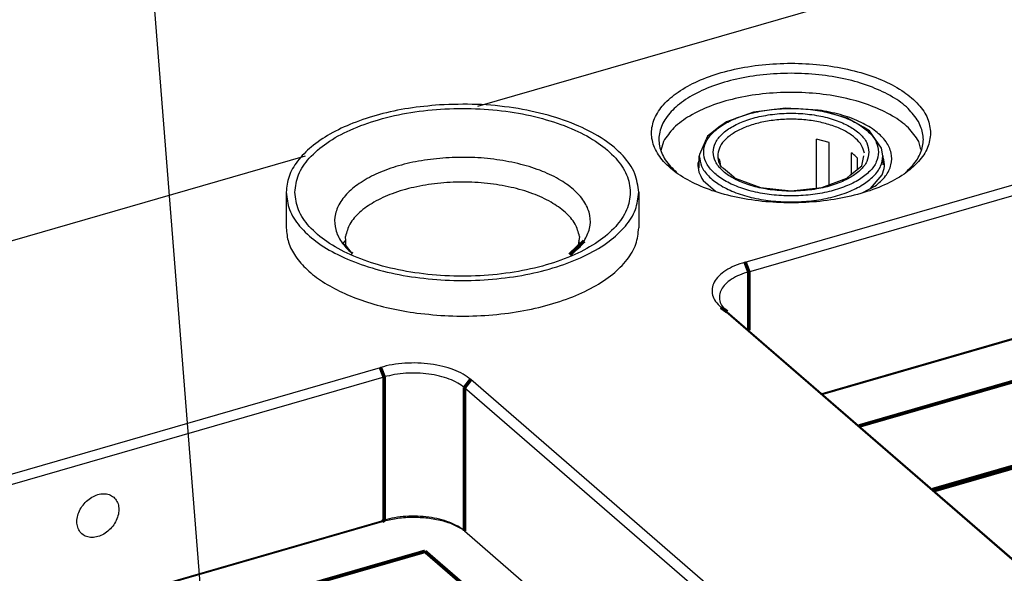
# Model space of a CAD drawing. Header units: inches. Extents: x 0 to 841, y 0 to 594.
# Tile 44 of 84: x 221 to 288, y 376 to 414. Entities that reach past the tile are written whole.
import ezdxf

# ---------------------------------------------------------------- set-up
doc = ezdxf.new("R2010")
doc.units = ezdxf.units.IN
doc.layers.add('1', color=7, linetype='Continuous')
doc.dimstyles.get("Standard").update_dxf_attribs({"dimtxt": 0.18, "dimasz": 0.18, "dimexe": 0.18, "dimexo": 0.0625, "dimgap": 0.09, "dimtad": 0, "dimtih": 1, "dimtoh": 1, "dimdec": 4, "dimzin": 0, "dimdsep": 46, "dimtxsty": 'Standard', "dimcen": 0.09, "dimadec": 0, "dimazin": 0, "dimtfac": 1, "dimtdec": 4, "dimtofl": 0, "dimtmove": 0, "dimatfit": 3, "dimfxl": 1, "dimtolj": 1, "dimtzin": 0, "dimarcsym": 0})

# ---------------------------------------------------------------- blocks, each defined once
blk = doc.blocks.new('E8021-96570_pcb__1', base_point=(83.97, 163.499))
at = {"color": 3, "linetype": 'Continuous', "const_width": 0.25}
for points in [[(277.82, 386.046), (312.063, 395.931)], [(317.063, 391.601), (282.82, 381.716)], [(282.9, 381.647), (317.143, 391.532)], [(214.028, 367.631), (248.271, 377.516)], [(248.271, 377.516), (253.271, 373.186)]]:
    blk.add_lwpolyline(points, dxfattribs=at)
blk = doc.blocks.new('E8021-24170', base_point=(48.856, 135.123))
at = {"color": 7, "linetype": 'Continuous'}
for p, q in [((251.875, 407.817), (367.725, 441.26)), ((270.059, 397.2), (309.03, 408.45)), ((270.309, 396.551), (309.28, 407.801)), ((275.27, 407.518), (275.077, 407.53)), ((264.499, 405.419), (264.333, 404.789)), ((282.032, 404.862), (281.886, 405.419)), ((51.356, 349.932), (240.142, 404.43)), ((279.468, 404.308), (279.443, 404.344)), ((266.943, 404.139), (266.846, 403.919)), ((278.607, 402.209), (279.396, 403.142)), ((267.204, 402.766), (268.048, 402.035)), ((278.083, 401.939), (278.903, 402.362)), ((309.28, 398.058), (275.282, 388.244)), ((309.155, 397.95), (275.345, 388.19)), ((268.412, 394.127), (314.752, 353.995)), ((268.845, 393.819), (315.185, 353.687)), ((206.267, 378.785), (245.238, 390.035)), ((206.517, 378.136), (245.488, 389.386)), ((297.726, 349.08), (251.386, 389.212)), ((297.293, 348.522), (250.953, 388.654)), ((211.491, 369.829), (245.488, 379.643)), ((245.363, 379.535), (211.553, 369.775)), ((250.953, 378.911), (290.73, 344.463))]:
    blk.add_line(p, q, dxfattribs=at)
at = {"color": 3, "linetype": 'Continuous', "const_width": 0.25}
for points in [[(270.059, 397.2), (270.309, 396.551)], [(270.309, 396.551), (270.309, 392.551)], [(268.412, 394.127), (268.845, 393.819)], [(245.238, 390.035), (245.488, 389.386)], [(245.488, 389.386), (245.488, 379.643)], [(251.386, 389.212), (250.953, 388.654)], [(250.953, 388.654), (250.953, 378.911)], [(245.488, 379.643), (245.363, 379.535)]]:
    blk.add_lwpolyline(points, dxfattribs=at)
at = {"color": 7, "linetype": 'Continuous'}
for points, knots in [([(282.692, 405.986), (282.648, 406.324), (282.555, 407.04), (281.862, 408.004), (280.85, 408.857), (279.507, 409.58), (277.905, 410.15), (276.102, 410.544), (274.176, 410.745), (272.208, 410.745), (270.283, 410.544), (268.48, 410.15), (266.877, 409.58), (265.538, 408.857), (264.515, 408.004), (263.853, 407.04), (263.616, 405.986), (263.853, 404.933), (264.515, 403.969), (265.538, 403.116), (266.877, 402.393), (268.48, 401.823), (270.283, 401.429), (272.208, 401.228), (274.176, 401.228), (276.102, 401.429), (277.905, 401.823), (279.507, 402.393), (280.85, 403.116), (281.862, 403.969), (282.555, 404.933), (282.648, 405.648), (282.692, 405.986)], [0, 0, 0, 0, 1.009164, 2.135476, 3.449119, 4.969188, 6.678662, 8.537414, 10.490995, 12.477036, 14.430617, 16.289369, 17.998843, 19.518913, 20.832555, 21.958867, 22.968031, 23.977195, 25.103507, 26.41715, 27.93722, 29.646693, 31.505445, 33.459026, 35.445067, 37.398649, 39.2574, 40.966874, 42.486944, 43.800586, 44.926898, 45.936062, 45.936062, 45.936062, 45.936062]), ([(281.861, 406.764), (281.641, 407.073), (281.164, 407.743), (280.055, 408.508), (278.689, 409.16), (277.076, 409.649), (275.297, 409.963), (273.426, 410.085), (271.545, 410.011), (269.735, 409.744), (268.076, 409.296), (266.637, 408.685), (265.478, 407.935), (264.644, 407.069), (264.184, 406.097), (264.172, 405.074), (264.598, 404.088), (265.119, 403.577), (265.398, 403.303)], [0, 0, 0, 0, 1.130693, 2.453774, 3.97506, 5.66913, 7.490885, 9.383374, 11.283767, 13.128602, 14.858962, 16.426194, 17.799123, 18.974507, 19.991955, 20.944488, 21.954707, 23.118668, 23.118668, 23.118668, 23.118668]), ([(281.886, 405.419), (281.665, 405.738), (281.184, 406.433), (280.042, 407.219), (278.631, 407.886), (276.961, 408.379), (275.122, 408.686), (273.192, 408.789), (271.263, 408.686), (269.424, 408.379), (267.754, 407.886), (266.343, 407.219), (265.201, 406.433), (264.72, 405.738), (264.499, 405.419)], [0, 0, 0, 0, 1.156866, 2.516629, 4.085974, 5.836675, 7.71882, 9.669693, 11.620567, 13.502711, 15.253411, 16.822755, 18.182518, 19.339383, 19.339383, 19.339383, 19.339383]), ([(278.903, 402.362), (279.159, 402.581), (279.633, 402.985), (280.048, 403.796), (280.064, 404.656), (279.667, 405.466), (278.939, 406.173), (277.925, 406.769), (276.676, 407.245), (275.753, 407.424), (275.27, 407.518)], [0, 0, 0, 0, 1.003081, 1.856127, 2.645612, 3.491104, 4.482667, 5.654011, 6.995605, 8.471061, 8.471061, 8.471061, 8.471061]), ([(280.987, 403.303), (281.251, 403.56), (281.745, 404.042), (282.172, 404.952), (282.24, 405.912), (281.989, 406.476), (281.861, 406.764)], [0, 0, 0, 0, 1.097701, 2.05608, 2.950877, 3.883548, 3.883548, 3.883548, 3.883548]), ([(279.396, 403.142), (279.462, 403.334), (279.594, 403.717), (279.51, 404.112), (279.468, 404.308)], [0, 0, 0, 0, 0.599028, 1.188252, 1.188252, 1.188252, 1.188252]), ([(266.846, 403.919), (266.855, 403.719), (266.873, 403.304), (267.091, 402.95), (267.204, 402.766)], [0, 0, 0, 0, 0.589225, 1.225271, 1.225271, 1.225271, 1.225271]), ([(270.059, 397.2), (269.817, 397.122), (269.358, 396.973), (268.753, 396.653), (268.276, 396.283), (267.948, 395.865), (267.788, 395.409), (267.822, 394.94), (268.037, 394.491), (268.281, 394.254), (268.412, 394.127)], [0, 0, 0, 0, 0.761693, 1.445276, 2.043024, 2.559714, 3.018011, 3.459795, 3.933762, 4.475942, 4.475942, 4.475942, 4.475942]), ([(270.309, 396.551), (270.094, 396.481), (269.686, 396.349), (269.148, 396.064), (268.724, 395.735), (268.432, 395.364), (268.29, 394.958), (268.32, 394.542), (268.512, 394.143), (268.729, 393.931), (268.845, 393.819)], [0, 0, 0, 0, 0.67706, 1.28469, 1.816021, 2.275301, 2.682676, 3.075374, 3.496677, 3.978615, 3.978615, 3.978615, 3.978615]), ([(251.386, 389.212), (251.218, 389.338), (250.861, 389.606), (250.209, 389.894), (249.465, 390.125), (248.644, 390.276), (247.78, 390.347), (246.906, 390.331), (246.052, 390.239), (245.505, 390.102), (245.238, 390.035)], [0, 0, 0, 0, 0.626553, 1.337509, 2.122011, 2.962117, 3.835449, 4.717249, 5.582177, 6.406061, 6.406061, 6.406061, 6.406061]), ([(250.953, 388.654), (250.804, 388.766), (250.486, 389.005), (249.907, 389.26), (249.245, 389.465), (248.516, 389.6), (247.748, 389.663), (246.971, 389.648), (246.211, 389.567), (245.725, 389.445), (245.488, 389.386)], [0, 0, 0, 0, 0.556936, 1.188897, 1.886232, 2.632992, 3.409288, 4.19311, 4.961935, 5.694277, 5.694277, 5.694277, 5.694277]), ([(227.083, 381.198), (226.984, 381.265), (226.781, 381.404), (226.394, 381.457), (225.988, 381.395), (225.585, 381.216), (225.218, 380.94), (224.911, 380.586), (224.69, 380.183), (224.572, 379.759), (224.567, 379.347), (224.68, 378.978), (224.907, 378.685), (225.229, 378.502), (225.611, 378.443), (226.018, 378.507), (226.421, 378.684), (226.789, 378.961), (227.095, 379.314), (227.316, 379.718), (227.435, 380.142), (227.438, 380.552), (227.331, 380.928), (227.164, 381.109), (227.083, 381.198)], [0, 0, 0, 0, 0.354993, 0.730116, 1.136867, 1.575451, 2.036864, 2.506503, 2.967915, 3.406499, 3.81325, 4.188374, 4.543366, 4.898359, 5.273482, 5.680233, 6.118817, 6.58023, 7.049869, 7.511281, 7.949865, 8.356617, 8.73174, 9.086732, 9.086732, 9.086732, 9.086732]), ([(250.882, 378.974), (250.649, 379.105), (250.152, 379.386), (249.285, 379.639), (248.325, 379.8), (247.318, 379.836), (246.317, 379.765), (245.676, 379.61), (245.363, 379.535)], [0, 0, 0, 0, 0.799988, 1.707673, 2.692112, 3.713123, 4.72661, 5.689261, 5.689261, 5.689261, 5.689261]), ([(250.953, 378.911), (250.804, 379.023), (250.486, 379.262), (249.907, 379.518), (249.245, 379.722), (248.516, 379.857), (247.748, 379.92), (246.971, 379.906), (246.211, 379.824), (245.725, 379.702), (245.488, 379.643)], [0, 0, 0, 0, 0.556936, 1.188897, 1.886232, 2.632992, 3.409288, 4.19311, 4.961935, 5.694277, 5.694277, 5.694277, 5.694277])]:
    blk.add_open_spline(points, degree=3, knots=knots, dxfattribs=at)
blk = doc.blocks.new('E6978-21791_3', base_point=(238.823, 393.485))
at = {"color": 7, "linetype": 'Continuous'}
for p, q in [((238.823, 401.954), (238.823, 399.529)), ((262.823, 401.954), (262.823, 399.529)), ((242.872, 398.657), (242.855, 398.956)), ((258.791, 398.956), (258.746, 398.657)), ((242.732, 398.483), (242.836, 398.652)), ((242.739, 398.41), (242.732, 398.483)), ((242.934, 398.291), (242.739, 398.41)), ((242.836, 398.652), (242.872, 398.657)), ((242.891, 398.317), (242.872, 398.657)), ((243.335, 397.773), (242.934, 398.291)), ((258.172, 397.723), (258.843, 398.238)), ((258.746, 398.657), (258.662, 398.099)), ((258.858, 398.267), (258.746, 398.657)), ((258.843, 398.238), (258.858, 398.267))]:
    blk.add_line(p, q, dxfattribs=at)
at = {"color": 3, "linetype": 'Continuous', "const_width": 0.25}
for points in [[(259.101, 398.639), (258.116, 397.702)], [(243.335, 397.773), (243.285, 397.808)]]:
    blk.add_lwpolyline(points, dxfattribs=at)
at = {"color": 7, "linetype": 'Continuous'}
for points, knots in [([(249.257, 407.902), (248.553, 407.838), (247.175, 407.712), (245.2, 407.288), (243.401, 406.71), (241.837, 405.978), (240.548, 405.116), (239.588, 404.145), (238.948, 403.082), (238.863, 402.319), (238.823, 401.954)], [0, 0, 0, 0, 2.117744, 4.14777, 6.045569, 7.775691, 9.316479, 10.66672, 11.854701, 12.946154, 12.946154, 12.946154, 12.946154]), ([(239.408, 401.954), (239.461, 401.548), (239.574, 400.688), (240.406, 399.529), (241.622, 398.504), (243.236, 397.635), (245.161, 396.951), (247.327, 396.478), (249.641, 396.236), (252.005, 396.236), (254.32, 396.478), (256.485, 396.951), (258.412, 397.635), (260.021, 398.504), (261.249, 399.529), (262.045, 400.688), (262.329, 401.954), (262.045, 403.219), (261.249, 404.378), (260.021, 405.403), (258.412, 406.272), (256.485, 406.957), (254.32, 407.43), (252.005, 407.672), (249.641, 407.672), (247.327, 407.43), (245.161, 406.957), (243.236, 406.272), (241.622, 405.403), (240.406, 404.378), (239.574, 403.219), (239.461, 402.36), (239.408, 401.954)], [0, 0, 0, 0, 1.21259, 2.565943, 4.144389, 5.970872, 8.02494, 10.258377, 12.605759, 14.992144, 17.339526, 19.572963, 21.62703, 23.453515, 25.031959, 26.385313, 27.597903, 28.810493, 30.163846, 31.742291, 33.568775, 35.622843, 37.85628, 40.203662, 42.590046, 44.937429, 47.170865, 49.224934, 51.051417, 52.629862, 53.983215, 55.195805, 55.195805, 55.195805, 55.195805]), ([(262.823, 401.954), (262.765, 402.388), (262.643, 403.307), (261.74, 404.542), (260.423, 405.63), (258.68, 406.547), (256.604, 407.263), (254.275, 407.743), (251.794, 407.991), (250.106, 407.932), (249.257, 407.902)], [0, 0, 0, 0, 1.295221, 2.744963, 4.440382, 6.404542, 8.612906, 11.010744, 13.524826, 16.071986, 16.071986, 16.071986, 16.071986]), ([(238.823, 401.954), (238.872, 401.554), (238.974, 400.714), (239.74, 399.563), (240.873, 398.53), (242.383, 397.636), (244.2, 396.905), (246.265, 396.362), (248.501, 396.029), (250.823, 395.916), (253.146, 396.029), (255.381, 396.362), (257.446, 396.905), (259.263, 397.636), (260.773, 398.53), (261.906, 399.563), (262.672, 400.714), (262.774, 401.554), (262.823, 401.954)], [0, 0, 0, 0, 1.193036, 2.509542, 4.028007, 5.775519, 7.741097, 9.888551, 12.165415, 14.509336, 16.853257, 19.130121, 21.277577, 23.243157, 24.99067, 26.509136, 27.825644, 29.01868, 29.01868, 29.01868, 29.01868]), ([(238.823, 399.529), (238.856, 399.198), (238.924, 398.51), (239.451, 397.538), (240.249, 396.635), (241.329, 395.817), (242.651, 395.099), (244.187, 394.5), (245.895, 394.022), (247.099, 393.831), (247.717, 393.733)], [0, 0, 0, 0, 0.990428, 2.054388, 3.24523, 4.59017, 6.094434, 7.747238, 9.52655, 11.402525, 11.402525, 11.402525, 11.402525]), ([(247.717, 393.733), (248.438, 393.657), (249.887, 393.504), (252.069, 393.53), (254.208, 393.737), (256.237, 394.137), (258.089, 394.712), (259.703, 395.445), (261.036, 396.313), (262.029, 397.297), (262.694, 398.378), (262.781, 399.157), (262.823, 399.529)], [0, 0, 0, 0, 2.172292, 4.368189, 6.532657, 8.612545, 10.560025, 12.33654, 13.917831, 15.301012, 16.514331, 17.626054, 17.626054, 17.626054, 17.626054])]:
    blk.add_open_spline(points, degree=3, knots=knots, dxfattribs=at)
at = {"color": 3, "linetype": 'Continuous'}
for points, knots in [([(249.687, 404.299), (249.131, 404.247), (248.046, 404.145), (246.501, 403.792), (245.117, 403.307), (243.944, 402.695), (243.023, 401.978), (242.388, 401.171), (242.079, 400.287), (242.144, 399.381), (242.561, 398.513), (243.033, 398.053), (243.285, 397.808)], [0, 0, 0, 0, 1.673045, 3.266698, 4.740053, 6.06232, 7.218553, 8.217995, 9.104486, 9.959037, 10.875838, 11.924587, 11.924587, 11.924587, 11.924587]), ([(259.101, 398.639), (259.25, 398.917), (259.538, 399.455), (259.55, 400.4), (259.186, 401.297), (258.482, 402.113), (257.485, 402.83), (256.23, 403.431), (254.765, 403.897), (253.145, 404.207), (251.432, 404.362), (250.271, 404.32), (249.687, 404.299)], [0, 0, 0, 0, 0.932909, 1.80895, 2.730387, 3.780163, 4.999111, 6.391557, 7.937066, 9.599234, 11.331718, 13.08284, 13.08284, 13.08284, 13.08284]), ([(258.791, 398.956), (258.707, 399.245), (258.528, 399.866), (257.805, 400.653), (256.821, 401.343), (255.565, 401.909), (254.106, 402.332), (252.502, 402.593), (250.823, 402.682), (249.144, 402.593), (247.54, 402.332), (246.081, 401.909), (244.825, 401.343), (243.841, 400.653), (243.118, 399.866), (242.939, 399.245), (242.855, 398.956)], [0, 0, 0, 0, 0.892908, 1.917285, 3.116976, 4.49424, 6.023884, 7.663522, 9.360563, 11.057603, 12.697241, 14.226884, 15.604147, 16.803837, 17.828213, 18.721121, 18.721121, 18.721121, 18.721121])]:
    blk.add_open_spline(points, degree=3, knots=knots, dxfattribs=at)
blk = doc.blocks.new('6960-0041_7', base_point=(266.943, 401.276))
at = {"color": 7, "linetype": 'Continuous'}
for p, q in [((272.818, 407.676), (270.643, 407.404)), ((275.04, 407.539), (272.818, 407.676)), ((277.029, 407.01), (275.04, 407.539)), ((270.643, 407.404), (268.788, 406.756)), ((278.121, 406.39), (277.029, 407.01)), ((268.284, 406.39), (267.708, 405.939)), ((268.635, 406.641), (268.284, 406.39)), ((268.788, 406.756), (268.635, 406.641)), ((278.537, 406.136), (278.121, 406.39)), ((267.497, 405.77), (266.952, 404.537)), ((267.708, 405.939), (267.497, 405.77)), ((274.92, 402.242), (274.92, 405.561)), ((275.791, 405.351), (274.92, 405.561)), ((279.339, 404.967), (278.537, 406.136)), ((275.791, 402.468), (275.791, 405.351)), ((279.443, 404.428), (279.339, 404.967)), ((266.965, 404.481), (266.943, 404.428)), ((266.943, 403.608), (266.943, 404.428)), ((266.952, 404.537), (266.965, 404.481)), ((268.212, 404.428), (268.197, 404.326)), ((268.197, 404.326), (268.208, 404.307)), ((268.208, 404.307), (268.318, 404.132)), ((277.309, 403.196), (277.309, 404.634)), ((277.709, 403.523), (277.709, 404.288)), ((278, 403.76), (278.134, 404.428)), ((279.443, 404.428), (279.443, 403.825)), ((268.318, 404.132), (268.385, 403.76)), ((268.385, 403.76), (268.494, 403.647)), ((268.494, 403.647), (268.602, 403.589)), ((268.602, 403.589), (269.142, 403.142)), ((277.243, 403.142), (278, 403.76)), ((269.142, 403.142), (269.284, 403.006)), ((269.284, 403.006), (269.396, 402.91)), ((269.396, 402.91), (271.098, 402.281)), ((275.287, 402.281), (276.989, 402.91)), ((276.989, 402.91), (277.243, 403.142)), ((271.098, 402.281), (273.193, 402.057)), ((273.193, 402.057), (275.287, 402.281))]:
    blk.add_line(p, q, dxfattribs=at)
at = {"color": 3, "linetype": 'Continuous'}
for points, knots in [([(279.143, 404.687), (279.11, 404.915), (279.042, 405.399), (278.542, 406.04), (277.821, 406.597), (276.872, 407.056), (275.75, 407.401), (274.503, 407.614), (273.193, 407.687), (271.882, 407.614), (270.636, 407.401), (269.513, 407.056), (268.566, 406.597), (267.837, 406.04), (267.36, 405.399), (267.187, 404.687), (267.36, 403.976), (267.837, 403.335), (268.566, 402.778), (269.513, 402.319), (270.636, 401.974), (271.882, 401.76), (273.193, 401.688), (274.503, 401.76), (275.75, 401.974), (276.872, 402.319), (277.821, 402.778), (278.542, 403.335), (279.042, 403.976), (279.11, 404.46), (279.143, 404.687)], [0, 0, 0, 0, 0.6786, 1.446092, 2.352005, 3.405341, 4.587864, 5.864575, 7.190674, 8.516773, 9.793484, 10.976007, 12.029343, 12.935256, 13.702748, 14.381348, 15.059948, 15.82744, 16.733352, 17.786689, 18.969211, 20.245923, 21.572022, 22.89812, 24.174832, 25.357354, 26.410691, 27.316603, 28.084095, 28.762695, 28.762695, 28.762695, 28.762695]), ([(278.493, 404.687), (278.459, 404.906), (278.386, 405.376), (277.869, 405.982), (277.133, 406.498), (276.172, 406.909), (275.051, 407.196), (273.824, 407.344), (272.561, 407.344), (271.335, 407.196), (270.212, 406.909), (269.254, 406.498), (268.51, 405.982), (268.017, 405.376), (267.835, 404.687), (268.017, 403.999), (268.51, 403.392), (269.254, 402.877), (270.212, 402.466), (271.335, 402.179), (272.561, 402.031), (273.824, 402.031), (275.051, 402.179), (276.172, 402.466), (277.133, 402.877), (277.869, 403.392), (278.386, 403.999), (278.459, 404.469), (278.493, 404.687)], [0, 0, 0, 0, 0.652619, 1.402338, 2.298565, 3.344555, 4.514198, 5.764145, 7.041834, 8.29178, 9.461423, 10.507414, 11.40364, 12.15336, 12.805979, 13.458597, 14.208317, 15.104543, 16.150534, 17.320177, 18.570123, 19.847812, 21.097759, 22.267402, 23.313392, 24.209619, 24.959338, 25.611957, 25.611957, 25.611957, 25.611957]), ([(278.179, 404.614), (278.127, 404.793), (278.017, 405.178), (277.573, 405.666), (276.967, 406.096), (276.195, 406.449), (275.296, 406.716), (274.305, 406.884), (273.267, 406.946), (272.225, 406.899), (271.225, 406.746), (270.311, 406.493), (269.518, 406.151), (268.888, 405.731), (268.416, 405.252), (268.282, 404.867), (268.22, 404.689)], [0, 0, 0, 0, 0.552912, 1.186064, 1.926508, 2.776123, 3.720064, 4.732954, 5.783104, 6.835753, 7.85594, 8.811357, 9.675512, 10.431752, 11.079112, 11.640582, 11.640582, 11.640582, 11.640582]), ([(266.943, 404.428), (266.976, 404.189), (267.049, 403.68), (267.573, 403.007), (268.33, 402.422), (269.328, 401.939), (270.506, 401.577), (271.816, 401.353), (273.193, 401.277), (274.569, 401.353), (275.879, 401.577), (277.057, 401.939), (278.055, 402.422), (278.812, 403.007), (279.337, 403.68), (279.409, 404.189), (279.443, 404.428)], [0, 0, 0, 0, 0.712816, 1.519005, 2.470594, 3.57704, 4.819186, 6.160271, 7.553233, 8.946195, 10.287279, 11.529426, 12.635872, 13.587461, 14.393651, 15.106466, 15.106466, 15.106466, 15.106466])]:
    blk.add_open_spline(points, degree=3, knots=knots, dxfattribs=at)
at = {"color": 7, "linetype": 'Continuous'}
for points, knots in [([(268.22, 404.689), (268.203, 404.511), (268.169, 404.145), (268.346, 403.822), (268.437, 403.655)], [0, 0, 0, 0, 0.522643, 1.078141, 1.078141, 1.078141, 1.078141]), ([(277.709, 404.288), (277.648, 404.348), (277.523, 404.473), (277.381, 404.579), (277.309, 404.634)], [0, 0, 0, 0, 0.2569924, 0.5297051, 0.5297051, 0.5297051, 0.5297051])]:
    blk.add_open_spline(points, degree=3, knots=knots, dxfattribs=at)
blk = doc.blocks.new('E8021-64170', base_point=(48.856, 135.123))
for name, p in [('E8021-24170', (48.856, 135.123)), ('E6978-21791_3', (238.823, 393.485)), ('6960-0041_7', (266.943, 401.276))]:
    blk.add_blockref(name, p)
blk = doc.blocks.new('E8021-96570__289', base_point=(48.856, 135.123))
for name, p in [('E8021-64170', (48.856, 135.123)), ('E8021-96570_pcb__1', (83.97, 163.499))]:
    blk.add_blockref(name, p)
blk = doc.blocks.new('Gen1', base_point=(425.6, 319.556))
blk.add_blockref('E8021-96570__289', (48.856, 135.123))
at = {"layer": '1', "color": 3, "linetype": 'Continuous', "has_arrowhead": 0}
blk.add_leader([(236.917, 325.261), (226.172, 461.399)], dimstyle='Standard', dxfattribs=at)

msp = doc.modelspace()

# ---------------------------------------------------------------- block references
msp.add_blockref('Gen1', (425.6, 319.556))

doc.saveas('drawing.dxf')
